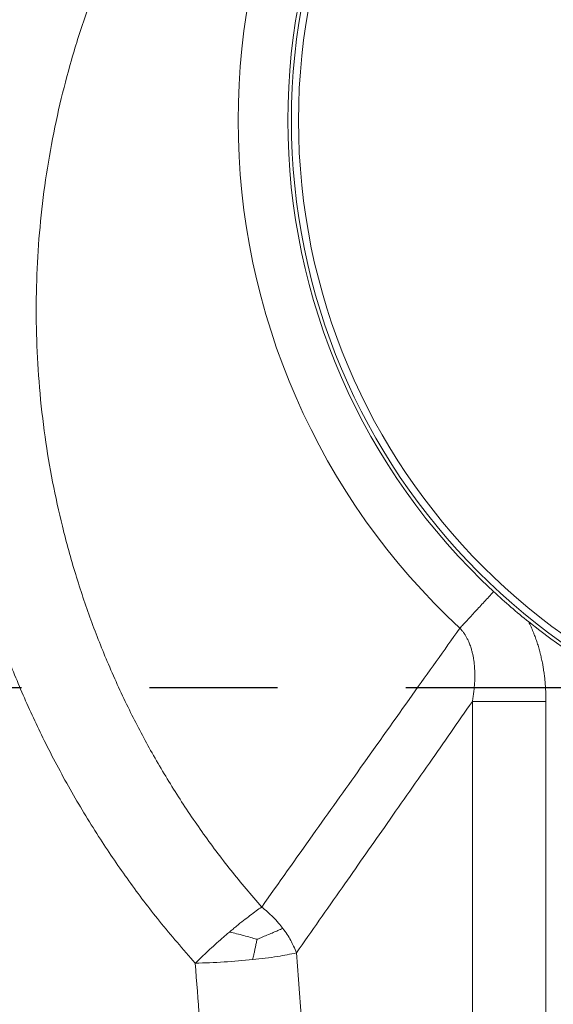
# Model space of a CAD drawing. Header units: metres. Extents: x 6538042 to 13082743, y 6022817 to 12049805.
# Tile 71 of 92: x 6539629.069 to 6539629.485, y 6024209.835 to 6024210.603. Entities that reach past the tile are written whole.
import ezdxf

# ---------------------------------------------------------------- set-up
doc = ezdxf.new("R2010")
doc.units = ezdxf.units.M
doc.header["$MEASUREMENT"] = 0
doc.linetypes.add('DOT_CENTER', pattern=[14, 12, -1, 0, -1])
doc.layers.get('0').update_dxf_attribs({"linetype": 'CONTINUOUS', "lineweight": 18})
doc.layers.add('1', color=7, linetype='CONTINUOUS')
doc.layers.add('d-komora zawory', color=7, linetype='CONTINUOUS', lineweight=13)

# ---------------------------------------------------------------- blocks, each defined once
blk = doc.blocks.new('Window-90__100', base_point=(107.6499994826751, 523.5435322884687))
at = {"color": 7, "linetype": 'Continuous'}
blk.add_circle((152.6499994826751, 568.5435322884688), 45, dxfattribs=at)
at = {"color": 2, "linetype": 'Continuous'}
blk.add_circle((152.6499994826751, 568.5435322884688), 44.5, dxfattribs=at)
blk = doc.blocks.new('E-Cover_Small__115', base_point=(32.64999948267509, 408.5435322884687))
at = {"color": 2, "linetype": 'Continuous'}
for p, q in [((120.4179486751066, 527.5832338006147), (120.4179486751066, 453.2108453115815)), ((125.6141010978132, 527.5832338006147), (125.6141010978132, 453.2108453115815))]:
    blk.add_line(p, q, dxfattribs=at)
blk.add_circle((152.6499994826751, 528.5435322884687), 119.9328215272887, dxfattribs=at)
for centre, radius, start, end in [((152.6499994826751, 528.5435322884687), 104.4748773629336, 111.491189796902, 239.1640205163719), ((152.6499994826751, 528.5435322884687), 100.6986769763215, 111.491189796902, 239.1640205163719), ((152.6499994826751, 568.5435323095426), 48.75735933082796, 132.7748639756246, 227.2251360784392)]:
    blk.add_arc(centre, radius, start, end, dxfattribs=at)
at = {"color": 7, "linetype": 'Continuous'}
for radius, start, end in [(45.25, 132.7748639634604, 227.2251360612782), (45.25000000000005, 227.2251360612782, 231.3633520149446), (45.24999999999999, 231.3633520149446, 308.6366477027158)]:
    blk.add_arc((152.6499994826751, 568.5435322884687), radius, start, end, dxfattribs=at)
at = {"color": 2, "linetype": 'Continuous'}
for points in [[(112.874420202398, 613.9313331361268), (109.7084094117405, 611.5814709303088), (106.941559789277, 609.2866395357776), (104.0543565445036, 606.6174610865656), (101.5590614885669, 604.0493436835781), (99.07745298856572, 601.2121434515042), (96.78105352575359, 598.2856385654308), (95.71648276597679, 596.8130977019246), (94.63344994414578, 595.2280272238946), (93.65288875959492, 593.7080315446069), (92.65365001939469, 592.0651253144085), (91.7060531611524, 590.4072027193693), (90.84621442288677, 588.8060123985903), (90.00844932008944, 587.1432824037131), (89.21524485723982, 585.4598775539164), (87.70245332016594, 581.8778361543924), (86.49671468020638, 578.5432458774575), (85.94813863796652, 576.8253432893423), (85.41527820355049, 574.9917615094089), (84.95945169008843, 573.254544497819), (84.5223632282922, 571.3907897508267), (84.15745226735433, 569.6276071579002), (83.81993046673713, 567.7498849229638), (83.54370030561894, 565.9394115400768), (83.30953728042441, 564.0787220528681), (82.98329668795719, 560.2328203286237), (82.868965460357, 556.6841352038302), (82.94852988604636, 552.793489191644), (83.20473194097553, 549.2846901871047), (83.66475582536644, 545.5970714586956), (84.31410849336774, 541.958617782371), (85.11127647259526, 538.5202271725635), (86.18737934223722, 534.7839078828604), (87.47061338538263, 531.1055720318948), (88.8074518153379, 527.838475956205), (90.31211425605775, 524.6312549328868), (92.14961197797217, 521.1991395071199), (94.17327016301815, 517.8758855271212), (96.18142692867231, 514.9407557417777), (98.33942369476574, 512.1067166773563), (100.8622879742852, 509.1358835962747)], [(117.2171925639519, 607.5875198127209), (114.3658914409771, 605.516616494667), (111.8766708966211, 603.4974558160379), (109.4936702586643, 601.3550872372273), (107.0086735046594, 598.8699081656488), (104.7607974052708, 596.3629704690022), (102.6640899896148, 593.7594383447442), (100.7880083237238, 591.1665910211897), (98.88759191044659, 588.2245989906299), (97.1567241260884, 585.1905964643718), (95.71754812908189, 582.3271649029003), (95.00039258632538, 580.7505741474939), (94.37014508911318, 579.2623114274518), (93.73813312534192, 577.6533658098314), (93.18596448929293, 576.1312001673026), (92.12474536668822, 572.7924536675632), (91.3190324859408, 569.7037745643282), (90.64340539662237, 566.4366944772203), (90.1365278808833, 563.1132985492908), (89.65201484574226, 556.4270438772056), (89.87290445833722, 549.7251388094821), (90.26993062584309, 546.2331116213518), (90.79968004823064, 543.0711815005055), (91.48891478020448, 539.936262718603), (92.42624158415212, 536.5407822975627), (93.49826641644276, 533.3441588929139), (94.73924517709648, 530.206858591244), (96.217297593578, 526.9934065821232), (97.71791249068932, 524.1415862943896), (99.44801063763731, 521.2323133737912), (101.3339251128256, 518.4155220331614), (103.376019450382, 515.6935250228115), (105.5510361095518, 513.097180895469)], [(121.9198490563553, 535.3287711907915), (121.5880375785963, 534.9701319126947), (121.2593702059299, 534.6148909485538), (120.9373554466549, 534.2668404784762), (120.6254199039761, 533.929684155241), (120.3267999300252, 533.6069199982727), (120.044408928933, 533.3016969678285), (119.7807749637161, 533.0167475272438), (119.5379334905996, 532.7542717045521)], [(125.6141010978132, 527.5832338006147), (125.5972340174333, 528.2850732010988), (125.5490388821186, 528.9850295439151), (125.5118337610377, 529.3359508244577), (125.4651651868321, 529.6883804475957), (125.4347252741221, 529.8865237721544), (125.4086619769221, 530.0421714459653), (125.3797703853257, 530.2026246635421), (125.3420125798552, 530.3967289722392), (125.3047801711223, 530.5741004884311), (125.2650106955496, 530.7508861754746), (125.2399247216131, 530.8566465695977), (125.2221745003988, 530.9291273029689), (125.1997847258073, 531.0179700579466), (125.1767519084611, 531.1065552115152), (125.0779005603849, 531.4587738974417), (124.9675875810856, 531.8087433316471), (124.9078379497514, 531.9833596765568), (124.8448688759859, 532.1579838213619), (124.7847169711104, 532.3168858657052), (124.709038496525, 532.5069026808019), (124.6361309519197, 532.6806648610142), (124.5598711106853, 532.8537041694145), (124.4756301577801, 533.035589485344), (124.3968338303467, 533.1977951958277)], [(105.5510361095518, 513.097180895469), (109.172081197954, 518.1939025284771), (112.53613507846, 522.9249022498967), (116.1788735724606, 528.0422211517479), (119.5379334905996, 532.7542717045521)], [(120.4179486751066, 527.5832338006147), (120.4702498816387, 527.903798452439), (120.5172328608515, 528.2499860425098), (120.5554840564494, 528.6169054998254), (120.5815899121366, 528.9996657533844), (120.5885211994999, 529.1763335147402), (120.5920346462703, 529.3505589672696), (120.5925043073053, 529.4321503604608), (120.5920963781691, 529.524881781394), (120.5910061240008, 529.600436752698), (120.5885468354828, 529.6987011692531), (120.570101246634, 530.0432339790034), (120.5358743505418, 530.3819570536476), (120.5173661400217, 530.516809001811), (120.5001439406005, 530.6261724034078), (120.4768875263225, 530.7566061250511), (120.4548923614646, 530.8664760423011), (120.4025171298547, 531.0913861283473), (120.3335877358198, 531.334838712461), (120.2781793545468, 531.5015547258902), (120.2224266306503, 531.6504107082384), (120.1678161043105, 531.7817739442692), (120.0623893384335, 532.0041196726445), (119.9542516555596, 532.1993938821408), (119.9057174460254, 532.2784416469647), (119.8608436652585, 532.3474610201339), (119.8138025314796, 532.416004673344), (119.7604088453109, 532.4894818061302), (119.7014372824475, 532.5657750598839), (119.6527467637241, 532.625257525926), (119.6365285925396, 532.644408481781), (119.6247091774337, 532.6581653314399), (119.6105371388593, 532.674472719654), (119.5962773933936, 532.6906758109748), (119.567409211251, 532.7227344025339), (119.5379334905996, 532.7542717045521)], [(108.0004795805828, 509.863670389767), (111.2293636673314, 514.4612896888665), (114.2122326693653, 518.7137200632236), (117.3831722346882, 523.2412414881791), (120.4179486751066, 527.5832338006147)], [(120.4179486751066, 527.5832338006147), (120.8396502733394, 527.5832338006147), (121.3521425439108, 527.5832338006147), (121.9478858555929, 527.5832338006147), (122.6141010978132, 527.5832338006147), (123.333953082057, 527.5832338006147), (124.0876520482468, 527.5832338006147), (124.8543836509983, 527.5832338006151), (125.6141010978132, 527.5832338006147)], [(105.5510361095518, 513.097180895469), (105.1578269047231, 512.8192928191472), (104.7273424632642, 512.4999484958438), (104.2652862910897, 512.1424614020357), (103.7790106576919, 511.7518624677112), (103.5294592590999, 511.5461463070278), (103.2771789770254, 511.3347170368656)], [(107.0500473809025, 511.5921792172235), (106.7450722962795, 511.9690112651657), (106.3522135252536, 512.3919889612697), (105.9640130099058, 512.7564515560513), (105.5510361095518, 513.097180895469)], [(105.2164589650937, 510.820843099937), (105.4307760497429, 510.9094528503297), (105.6376514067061, 510.9954213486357), (106.0219051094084, 511.1561054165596), (106.3682347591, 511.3020130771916), (106.6970283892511, 511.4415038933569), (107.0500473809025, 511.5921792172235)], [(108.0004795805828, 509.863670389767), (107.8084101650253, 510.3355198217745), (107.6073327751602, 510.7351059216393), (107.3474676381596, 511.1691549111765), (107.0500473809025, 511.5921792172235)], [(103.2771789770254, 511.3347170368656), (103.0233764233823, 511.118577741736), (102.7692728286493, 510.8987767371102), (102.2650048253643, 510.4525080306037), (101.7737095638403, 510.0045529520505), (101.3037898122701, 509.5631927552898), (100.8622879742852, 509.1358835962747)], [(105.2164589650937, 510.820843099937), (104.2923701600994, 511.0843547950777), (103.2771789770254, 511.3347170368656)], [(105.2164589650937, 510.820843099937), (105.188833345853, 510.6754135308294), (105.1611761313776, 510.5316870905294), (105.106844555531, 510.2559213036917), (105.0524831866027, 509.9928774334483), (104.9920928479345, 509.7197692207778), (104.9146562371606, 509.3916924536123)], [(104.9146562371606, 509.3916924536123), (106.6865853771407, 509.6128875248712), (108.0004795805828, 509.863670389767)], [(117.7430554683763, 452.2706933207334), (114.2243062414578, 465.8535339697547), (111.4096763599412, 480.0778574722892), (109.3279671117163, 494.7981119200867), (108.0004795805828, 509.863670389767)], [(100.8622879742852, 509.1358835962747), (102.8937471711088, 509.2261820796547), (104.9146562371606, 509.3916924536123)], [(110.9844448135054, 449.2990240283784), (107.3286014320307, 463.4110663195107), (104.4043106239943, 478.1895843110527), (102.2414958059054, 493.4833552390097), (100.8622879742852, 509.1358835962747)]]:
    blk.add_spline(points, degree=3, dxfattribs=at)
at = {"layer": '1', "color": 2, "linetype": 'DOT_CENTER'}
blk.add_line((284.227367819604, 528.5435322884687), (-159.2250534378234, 528.5435322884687), dxfattribs=at)
blk = doc.blocks.new('Electronics_Unit_Small__116', base_point=(-12.35000051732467, 372.0435322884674))
for name, p in [('E-Cover_Small__115', (32.64999948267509, 408.5435322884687)), ('Window-90__100', (107.6499994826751, 523.5435322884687))]:
    blk.add_blockref(name, p)
blk = doc.blocks.new('1 zawór')
at = {"xscale": 0.01658879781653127, "yscale": 0.01658879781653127, "zscale": 0.01658879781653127}
blk.add_blockref('Electronics_Unit_Small__116', (5474689.593337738, 5917665.233329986), dxfattribs=at)

msp = doc.modelspace()

# ---------------------------------------------------------------- block references
at = {"layer": 'd-komora zawory', "xscale": 0.666666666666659, "yscale": 0.666666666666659, "zscale": 0.666666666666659}
msp.add_blockref('1 zawór', (2889834.891557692, 2079098.195834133), dxfattribs=at)

doc.saveas('drawing.dxf')
